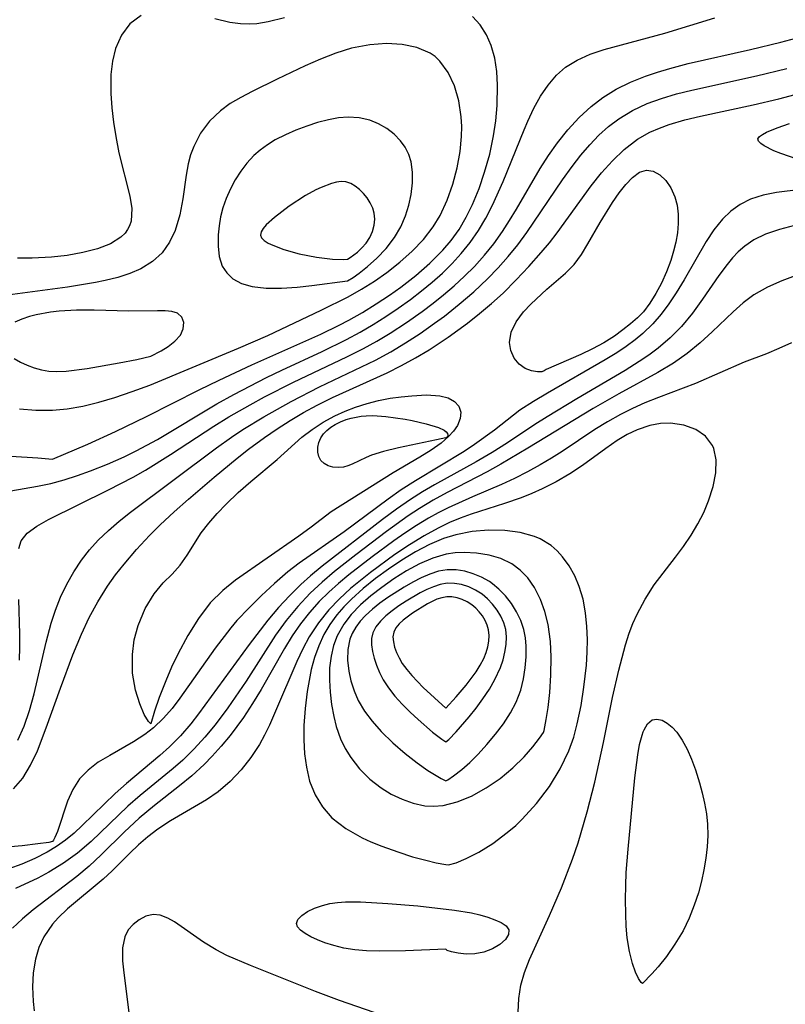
# Model space of a CAD drawing. Header units: inches. Extents: x 1073367 to 1082519, y 1569854 to 1574957.
# Tile 76 of 256: x 1074615 to 1074693, y 1573326 to 1573426. Entities that reach past the tile are written whole.
import ezdxf

# ---------------------------------------------------------------- set-up
doc = ezdxf.new("R2010")
doc.units = ezdxf.units.IN
doc.header["$MEASUREMENT"] = 0
doc.layers.add('CGG_CurvaNivelLidar_v1', color=7, linetype='Continuous', lineweight=30, true_color=0x008008)

msp = doc.modelspace()

# ---------------------------------------------------------------- linework, layer by layer
at = {"layer": 'CGG_CurvaNivelLidar_v1'}
for points in [[(1074627.5056, 1573426.0349, 66.5), (1074626.374, 1573425.1901, 66.5), (1074625.5046, 1573424.0566, 66.5), (1074624.8915, 1573422.681, 66.5), (1074624.5861, 1573421.4085, 66.5), (1074624.4337, 1573420.043, 66.5), (1074624.42, 1573418.0989, 66.5), (1074624.5194, 1573416.6478, 66.5), (1074624.6915, 1573415.1844, 66.5), (1074624.9249, 1573413.7272, 66.5), (1074625.258, 1573412.0762, 66.5), (1074626.3778, 1573407.6934, 66.5), (1074626.5691, 1573406.4325, 66.5), (1074626.4837, 1573405.1317, 66.5), (1074626.3261, 1573404.6462, 66.5), (1074626.1332, 1573404.2719, 66.5), (1074625.8748, 1573403.919, 66.5), (1074625.4626, 1573403.5152, 66.5), (1074624.3964, 1573402.8418, 66.5), (1074623.0866, 1573402.3257, 66.5), (1074621.5984, 1573401.9366, 66.5), (1074619.9828, 1573401.6558, 66.5), (1074618.4098, 1573401.4829, 66.5), (1074616.438, 1573401.3772, 66.5), (1074614.9263, 1573401.382, 66.5)], [(1074614.2441, 1573377.7158, 66), (1074616.9849, 1573378.1778, 66), (1074618.3358, 1573378.4797, 66), (1074619.6929, 1573378.8531, 66), (1074621.0346, 1573379.2849, 66), (1074622.3633, 1573379.7631, 66), (1074624.079, 1573380.4441, 66), (1074625.7712, 1573381.1885, 66), (1074627.0121, 1573381.7864, 66), (1074629.161, 1573382.9421, 66), (1074635.2044, 1573386.5656, 66), (1074636.9429, 1573387.5299, 66), (1074640.2513, 1573389.2312, 66), (1074641.8089, 1573389.9834, 66), (1074645.9122, 1573391.8753, 66), (1074648.4016, 1573393.094, 66), (1074649.7986, 1573393.8525, 66), (1074651.1104, 1573394.6273, 66), (1074652.3962, 1573395.4423, 66), (1074653.6558, 1573396.2935, 66), (1074654.8875, 1573397.1789, 66), (1074656.0097, 1573398.0375, 66), (1074657.0987, 1573398.9291, 66), (1074658.1471, 1573399.8586, 66), (1074659.1374, 1573400.8237, 66), (1074660.0693, 1573401.8379, 66), (1074660.9865, 1573402.9784, 66), (1074661.8193, 1573404.1809, 66), (1074662.5698, 1573405.4514, 66), (1074663.25, 1573406.7679, 66), (1074664.3421, 1573409.1617, 66), (1074666.4766, 1573414.4137, 66), (1074666.8519, 1573415.3056, 66), (1074667.4608, 1573416.6094, 66), (1074668.1343, 1573417.8405, 66), (1074668.8899, 1573418.9752, 66), (1074669.7491, 1573419.9852, 66), (1074670.6623, 1573420.7839, 66), (1074671.8642, 1573421.5211, 66), (1074673.1908, 1573422.0995, 66), (1074674.6094, 1573422.572, 66), (1074680.7854, 1573424.2454, 66), (1074685.8615, 1573425.8176, 66)], [(1074614.2673, 1573381.2561, 66.5), (1074617.0087, 1573381.0879, 66.5), (1074618.5, 1573380.9454, 66.5), (1074622.0907, 1573382.4736, 66.5), (1074624.8993, 1573383.7465, 66.5), (1074628.0657, 1573385.2716, 66.5), (1074633.4088, 1573387.9762, 66.5), (1074635.4537, 1573388.979, 66.5), (1074638.7803, 1573390.5289, 66.5), (1074645.7792, 1573393.632, 66.5), (1074647.6587, 1573394.5558, 66.5), (1074648.617, 1573395.057, 66.5), (1074650.0365, 1573395.8594, 66.5), (1074651.4241, 1573396.7148, 66.5), (1074652.779, 1573397.6175, 66.5), (1074653.9153, 1573398.4295, 66.5), (1074655.4339, 1573399.608, 66.5), (1074656.8738, 1573400.8596, 66.5), (1074658.2071, 1573402.2007, 66.5), (1074659.043, 1573403.1863, 66.5), (1074659.8449, 1573404.3021, 66.5), (1074660.5782, 1573405.539, 66.5), (1074661.2165, 1573406.8358, 66.5), (1074661.8792, 1573408.4606, 66.5), (1074662.4459, 1573410.1321, 66.5), (1074662.9593, 1573411.9577, 66.5), (1074663.3593, 1573413.8041, 66.5), (1074663.5887, 1573415.3475, 66.5), (1074663.7258, 1573416.8844, 66.5), (1074663.7655, 1573418.9591, 66.5), (1074663.6752, 1573420.3651, 66.5), (1074663.4652, 1573421.7151, 66.5), (1074663.1112, 1573422.9878, 66.5), (1074662.6229, 1573424.096, 66.5), (1074661.984, 1573425.0926, 66.5), (1074661.194, 1573425.9528, 66.5)], [(1074642.0761, 1573425.7951, 66.5), (1074640.4455, 1573425.3901, 66.5), (1074639.2685, 1573425.21, 66.5), (1074638.5301, 1573425.1645, 66.5), (1074637.6149, 1573425.1928, 66.5), (1074636.5406, 1573425.3425, 66.5), (1074635.0027, 1573425.7022, 66.5)], [(1074615.1528, 1573386.0447, 67), (1074616.8176, 1573385.9119, 67), (1074618.498, 1573385.9073, 67), (1074619.9791, 1573386.0494, 67), (1074621.5949, 1573386.3438, 67), (1074623.2086, 1573386.7457, 67), (1074624.8224, 1573387.2215, 67), (1074626.6137, 1573387.8089, 67), (1074628.397, 1573388.4612, 67), (1074637.4055, 1573392.208, 67), (1074640.3825, 1573393.514, 67), (1074645.8097, 1573396.0825, 67), (1074648.5634, 1573397.445, 67), (1074649.9195, 1573398.2138, 67), (1074651.2342, 1573399.044, 67), (1074652.5028, 1573399.9312, 67), (1074653.8302, 1573400.9677, 67), (1074655.0742, 1573402.0761, 67), (1074656.2098, 1573403.2665, 67), (1074657.2038, 1573404.554, 67), (1074657.9064, 1573405.716, 67), (1074658.6317, 1573407.2625, 67), (1074659.2064, 1573408.8819, 67), (1074659.6446, 1573410.5462, 67), (1074659.9485, 1573412.23, 67), (1074660.0957, 1573413.738, 67), (1074660.1149, 1573414.7447, 67), (1074660.065, 1573415.7358, 67), (1074659.8172, 1573417.3689, 67), (1074659.3747, 1573418.8948, 67), (1074658.7379, 1573420.2645, 67), (1074657.8906, 1573421.4153, 67), (1074657.3997, 1573421.8668, 67), (1074656.8889, 1573422.2183, 67), (1074655.5622, 1573422.7914, 67), (1074654.0627, 1573423.0992, 67), (1074652.4489, 1573423.1827, 67), (1074650.7687, 1573423.0638, 67), (1074648.9108, 1573422.7081, 67), (1074647.3236, 1573422.2181, 67), (1074645.7477, 1573421.6034, 67), (1074644.1832, 1573420.9114, 67), (1074641.3305, 1573419.5604, 67), (1074638.804, 1573418.3193, 67), (1074637.655, 1573417.7203, 67), (1074636.5702, 1573417.0838, 67), (1074635.5737, 1573416.3696, 67), (1074634.4705, 1573415.306, 67), (1074633.5591, 1573414.0855, 67), (1074632.856, 1573412.7367, 67), (1074632.5399, 1573411.8676, 67), (1074632.2993, 1573410.9701, 67), (1074632.0803, 1573409.7975, 67), (1074631.7511, 1573407.4177, 67), (1074631.4395, 1573405.7676, 67), (1074630.9707, 1573404.1971, 67), (1074630.4115, 1573402.9915, 67), (1074629.6658, 1573401.93, 67), (1074628.6747, 1573401.0218, 67), (1074627.4934, 1573400.2974, 67), (1074626.3616, 1573399.808, 67), (1074625.1428, 1573399.4143, 67), (1074623.8565, 1573399.0918, 67), (1074622.8683, 1573398.8871, 67), (1074620.0264, 1573398.4244, 67), (1074613.9145, 1573397.6235, 67)], [(1074615.0659, 1573371.8666, 65.5), (1074615.2989, 1573372.6497, 65.5), (1074615.9336, 1573373.4309, 65.5), (1074616.899, 1573374.1296, 65.5), (1074618.1026, 1573374.7925, 65.5), (1074624.1959, 1573377.8061, 65.5), (1074626.6944, 1573379.1188, 65.5), (1074627.9401, 1573379.8221, 65.5), (1074630.5007, 1573381.4077, 65.5), (1074634.8925, 1573384.2945, 65.5), (1074636.4419, 1573385.2509, 65.5), (1074638.5894, 1573386.4788, 65.5), (1074640.0464, 1573387.2635, 65.5), (1074642.9987, 1573388.7565, 65.5), (1074648.429, 1573391.3329, 65.5), (1074650.1126, 1573392.1836, 65.5), (1074651.4866, 1573392.9464, 65.5), (1074652.8328, 1573393.7569, 65.5), (1074654.4843, 1573394.83, 65.5), (1074656.0949, 1573395.9603, 65.5), (1074657.196, 1573396.7853, 65.5), (1074658.271, 1573397.6398, 65.5), (1074659.3594, 1573398.5662, 65.5), (1074660.4086, 1573399.5314, 65.5), (1074661.4119, 1573400.5398, 65.5), (1074662.4224, 1573401.6661, 65.5), (1074663.3706, 1573402.8439, 65.5), (1074664.254, 1573404.0707, 65.5), (1074664.9854, 1573405.2005, 65.5), (1074665.6823, 1573406.3551, 65.5), (1074668.1022, 1573410.4768, 65.5), (1074668.9519, 1573411.8107, 65.5), (1074669.8451, 1573413.0846, 65.5), (1074670.9079, 1573414.4228, 65.5), (1074672.051, 1573415.6698, 65.5), (1074673.2801, 1573416.807, 65.5), (1074674.4632, 1573417.7084, 65.5), (1074675.8276, 1573418.5439, 65.5), (1074677.2742, 1573419.2626, 65.5), (1074678.7874, 1573419.8766, 65.5), (1074680.0156, 1573420.2926, 65.5), (1074681.2701, 1573420.6643, 65.5), (1074683.1494, 1573421.1581, 65.5), (1074689.4849, 1573422.6039, 65.5), (1074692.5636, 1573423.3455, 65.5), (1074694.0883, 1573423.7533, 65.5)], [(1074614.9709, 1573352.3818, 65), (1074615.6139, 1573353.781, 65), (1074616.1742, 1573355.3921, 65), (1074616.6466, 1573357.0926, 65), (1074617.8601, 1573362.3465, 65), (1074618.3578, 1573364.2528, 65), (1074618.7988, 1573365.5949, 65), (1074619.3197, 1573366.9034, 65), (1074619.9433, 1573368.2162, 65), (1074620.6526, 1573369.479, 65), (1074621.4509, 1573370.6827, 65), (1074622.2575, 1573371.7178, 65), (1074623.1381, 1573372.6933, 65), (1074624.1757, 1573373.6894, 65), (1074625.2768, 1573374.6303, 65), (1074626.4231, 1573375.5335, 65), (1074635.1737, 1573382.0862, 65), (1074636.7081, 1573383.1775, 65), (1074637.862, 1573383.9496, 65), (1074639.9787, 1573385.2561, 65), (1074642.7571, 1573386.8184, 65), (1074645.6358, 1573388.283, 65), (1074649.9372, 1573390.3114, 65), (1074651.3531, 1573391.014, 65), (1074652.8952, 1573391.8595, 65), (1074654.4031, 1573392.7679, 65), (1074655.8799, 1573393.7293, 65), (1074657.343, 1573394.7498, 65), (1074658.348, 1573395.4925, 65), (1074659.8686, 1573396.6913, 65), (1074661.3369, 1573397.9501, 65), (1074662.7417, 1573399.2757, 65), (1074663.8099, 1573400.388, 65), (1074664.8303, 1573401.5441, 65), (1074665.8037, 1573402.7396, 65), (1074666.7287, 1573403.972, 65), (1074670.3551, 1573409.3322, 65), (1074671.3385, 1573410.7048, 65), (1074672.2128, 1573411.8347, 65), (1074673.1316, 1573412.9103, 65), (1074674.0551, 1573413.8655, 65), (1074675.0355, 1573414.7456, 65), (1074676.0794, 1573415.5367, 65), (1074677.4781, 1573416.3828, 65), (1074678.9683, 1573417.0822, 65), (1074680.4355, 1573417.6205, 65), (1074681.9524, 1573418.0717, 65), (1074683.5053, 1573418.4638, 65), (1074690.106, 1573419.9085, 65), (1074693.1857, 1573420.6627, 65)], [(1074614.5338, 1573347.4103, 64.5), (1074615.4818, 1573348.5211, 64.5), (1074616.273, 1573349.838, 64.5), (1074616.9591, 1573351.3012, 64.5), (1074617.8613, 1573353.6076, 64.5), (1074619.3118, 1573357.6655, 64.5), (1074620.58, 1573361.0349, 64.5), (1074621.4333, 1573363.1574, 64.5), (1074622.2231, 1573364.8258, 64.5), (1074623.1149, 1573366.4479, 64.5), (1074624.104, 1573368.0172, 64.5), (1074624.9156, 1573369.1637, 64.5), (1074625.7758, 1573370.2775, 64.5), (1074627.032, 1573371.7634, 64.5), (1074628.3616, 1573373.1883, 64.5), (1074629.4552, 1573374.2663, 64.5), (1074630.8734, 1573375.5822, 64.5), (1074632.3214, 1573376.8656, 64.5), (1074634.9419, 1573379.1103, 64.5), (1074637.267, 1573381.0257, 64.5), (1074638.4389, 1573381.9425, 64.5), (1074640.0662, 1573383.1555, 64.5), (1074641.3426, 1573384.0367, 64.5), (1074642.6611, 1573384.8733, 64.5), (1074644.0151, 1573385.6666, 64.5), (1074645.4001, 1573386.415, 64.5), (1074646.9808, 1573387.1984, 64.5), (1074652.5452, 1573389.7152, 64.5), (1074654.0012, 1573390.4606, 64.5), (1074655.4162, 1573391.25, 64.5), (1074656.7898, 1573392.0686, 64.5), (1074658.7416, 1573393.3253, 64.5), (1074660.702, 1573394.7776, 64.5), (1074661.9233, 1573395.7473, 64.5), (1074663.1315, 1573396.7646, 64.5), (1074664.3134, 1573397.8324, 64.5), (1074665.6568, 1573399.1565, 64.5), (1074666.9503, 1573400.535, 64.5), (1074668.1971, 1573401.9486, 64.5), (1074669.0233, 1573402.9381, 64.5), (1074669.8085, 1573403.9541, 64.5), (1074673.2847, 1573408.7187, 64.5), (1074674.333, 1573410.0401, 64.5), (1074675.4366, 1573411.2856, 64.5), (1074676.6199, 1573412.4203, 64.5), (1074678.0006, 1573413.4642, 64.5), (1074679.2546, 1573414.1749, 64.5), (1074680.2213, 1573414.6046, 64.5), (1074681.2248, 1573414.9717, 64.5), (1074682.7917, 1573415.4323, 64.5), (1074684.4078, 1573415.818, 64.5), (1074689.7542, 1573416.9508, 64.5), (1074692.3584, 1573417.5722, 64.5), (1074694.0139, 1573418.0037, 64.5)], [(1074694.2204, 1573411.4276, 64), (1074692.5525, 1573412.0122, 64), (1074691.8544, 1573412.2919, 64), (1074690.8643, 1573412.7871, 64), (1074690.5189, 1573413.0264, 64), (1074690.2977, 1573413.2627, 64), (1074690.2395, 1573413.4947, 64), (1074690.3806, 1573413.7279, 64), (1074690.686, 1573413.9565, 64), (1074691.1097, 1573414.1817, 64), (1074692.1851, 1573414.6247, 64), (1074693.4314, 1573415.0582, 64)], [(1074696.7972, 1573408.6201, 64.5), (1074692.1262, 1573408.0579, 64.5), (1074690.7571, 1573407.7886, 64.5), (1074689.469, 1573407.3701, 64.5), (1074688.4342, 1573406.8418, 64.5), (1074687.4863, 1573406.1658, 64.5), (1074686.634, 1573405.3555, 64.5), (1074685.7647, 1573404.263, 64.5), (1074684.9773, 1573403.0517, 64.5), (1074682.719, 1573399.1584, 64.5), (1074681.911, 1573397.8424, 64.5), (1074681.1767, 1573396.7442, 64.5), (1074680.3901, 1573395.689, 64.5), (1074679.5366, 1573394.6947, 64.5), (1074678.5263, 1573393.7099, 64.5), (1074677.749, 1573393.0649, 64.5), (1074676.8306, 1573392.3855, 64.5), (1074675.8749, 1573391.7447, 64.5), (1074674.718, 1573391.0314, 64.5), (1074668.8369, 1573387.6624, 64.5), (1074667.407, 1573386.8156, 64.5), (1074666.0381, 1573385.9199, 64.5), (1074663.4328, 1573383.8959, 64.5), (1074661.4249, 1573382.4296, 64.5), (1074660.3715, 1573381.7338, 64.5), (1074655.4206, 1573378.7435, 64.5), (1074653.9709, 1573377.8065, 64.5), (1074652.6419, 1573376.8776, 64.5), (1074648.1526, 1573373.5623, 64.5), (1074643.588, 1573370.3753, 64.5), (1074642.434, 1573369.4876, 64.5), (1074641.0659, 1573368.3123, 64.5), (1074639.7639, 1573367.0856, 64.5), (1074638.5101, 1573365.8401, 64.5), (1074637.2493, 1573364.5213, 64.5), (1074636.6361, 1573363.8053, 64.5), (1074635.0275, 1573361.7205, 64.5), (1074631.4627, 1573356.6471, 64.5), (1074630.6516, 1573355.5903, 64.5), (1074629.7957, 1573354.6041, 64.5), (1074628.7788, 1573353.6277, 64.5), (1074627.8895, 1573352.932, 64.5), (1074626.7498, 1573352.1929, 64.5), (1074624.3132, 1573350.8119, 64.5), (1074623.1568, 1573350.1164, 64.5), (1074622.1115, 1573349.3365, 64.5), (1074621.2384, 1573348.426, 64.5), (1074620.5534, 1573347.3412, 64.5), (1074620.0376, 1573346.1759, 64.5), (1074618.9978, 1573343.1, 64.5), (1074618.7475, 1573342.4711, 64.5), (1074618.6048, 1573342.1945, 64.5), (1074618.5, 1573342.0794, 64.5), (1074618.1194, 1573341.9799, 64.5), (1074617.0162, 1573341.8149, 64.5), (1074615.3966, 1573341.6326, 64.5), (1074613.4527, 1573341.4741, 64.5)], [(1074693.9619, 1573404.6916, 65), (1074692.4368, 1573404.2915, 65), (1074690.9954, 1573403.7994, 65), (1074689.8203, 1573403.2332, 65), (1074688.8942, 1573402.5971, 65), (1074688.2387, 1573402.0127, 65), (1074687.6591, 1573401.4027, 65), (1074687.1066, 1573400.7456, 65), (1074686.2576, 1573399.615, 65), (1074684.5955, 1573397.2088, 65), (1074683.5672, 1573395.7911, 65), (1074682.4504, 1573394.4298, 65), (1074681.3224, 1573393.2707, 65), (1074680.0915, 1573392.2119, 65), (1074679.1527, 1573391.5214, 65), (1074678.1751, 1573390.87, 65), (1074676.7246, 1573389.9699, 65), (1074671.8328, 1573387.0867, 65), (1074668.8175, 1573385.2498, 65), (1074667.5544, 1573384.4488, 65), (1074664.7631, 1573382.5959, 65), (1074663.194, 1573381.6074, 65), (1074661.5899, 1573380.6591, 65), (1074657.33, 1573378.3173, 65), (1074656.1137, 1573377.6031, 65), (1074654.9201, 1573376.8505, 65), (1074653.468, 1573375.8477, 65), (1074652.046, 1573374.7951, 65), (1074645.9187, 1573370.0687, 65), (1074644.7298, 1573369.0784, 65), (1074643.7349, 1573368.188, 65), (1074642.5836, 1573367.0484, 65), (1074641.4855, 1573365.8522, 65), (1074640.3892, 1573364.5613, 65), (1074638.4909, 1573362.1066, 65), (1074633.3564, 1573355.0506, 65), (1074632.55, 1573354.0296, 65), (1074631.4981, 1573352.8199, 65), (1074630.3835, 1573351.6802, 65), (1074629.4232, 1573350.8005, 65), (1074626.0389, 1573347.9768, 65), (1074624.8772, 1573346.9584, 65), (1074621.5292, 1573343.6917, 65), (1074620.6838, 1573342.9286, 65), (1074619.8028, 1573342.2127, 65), (1074618.8991, 1573341.5725, 65), (1074617.9549, 1573340.9935, 65), (1074616.6908, 1573340.3389, 65), (1074615.3818, 1573339.7746, 65), (1074614.0409, 1573339.292, 65)], [(1074696.2918, 1573400.4148, 65.5), (1074692.6745, 1573399.0734, 65.5), (1074691.2023, 1573398.4322, 65.5), (1074689.8237, 1573397.6518, 65.5), (1074688.7376, 1573396.8381, 65.5), (1074687.7102, 1573395.9216, 65.5), (1074685.5908, 1573393.8739, 65.5), (1074684.3484, 1573392.7586, 65.5), (1074683.0346, 1573391.6958, 65.5), (1074681.6447, 1573390.7105, 65.5), (1074680.0696, 1573389.7554, 65.5), (1074676.0813, 1573387.58, 65.5), (1074673.4694, 1573386.0942, 65.5), (1074666.853, 1573382.0497, 65.5), (1074664.0886, 1573380.4187, 65.5), (1074662.687, 1573379.6433, 65.5), (1074658.6483, 1573377.5561, 65.5), (1074657.2165, 1573376.7669, 65.5), (1074655.8173, 1573375.9243, 65.5), (1074654.6825, 1573375.1741, 65.5), (1074652.4686, 1573373.5828, 65.5), (1074649.3285, 1573371.2101, 65.5), (1074647.1813, 1573369.5134, 65.5), (1074645.9152, 1573368.4359, 65.5), (1074644.7049, 1573367.3054, 65.5), (1074643.4412, 1573365.9645, 65.5), (1074642.2669, 1573364.546, 65.5), (1074641.1807, 1573363.0597, 65.5), (1074638.1759, 1573358.385, 65.5), (1074636.3145, 1573355.6541, 65.5), (1074635.0392, 1573353.9366, 65.5), (1074634.0028, 1573352.6796, 65.5), (1074632.9084, 1573351.4817, 65.5), (1074631.7553, 1573350.3509, 65.5), (1074630.7657, 1573349.4762, 65.5), (1074627.4232, 1573346.7569, 65.5), (1074626.1582, 1573345.6688, 65.5), (1074622.413, 1573342.0718, 65.5), (1074621.0423, 1573340.8956, 65.5), (1074619.6162, 1573339.8595, 65.5), (1074618.1135, 1573338.9374, 65.5), (1074617.0022, 1573338.3451, 65.5), (1074614.7271, 1573337.2913, 65.5)], [(1074614.6107, 1573391.1896, 67.5), (1074615.2455, 1573390.8115, 67.5), (1074615.9137, 1573390.4916, 67.5), (1074616.6233, 1573390.2241, 67.5), (1074617.3645, 1573390.018, 67.5), (1074618.1299, 1573389.887, 67.5), (1074618.9458, 1573389.8438, 67.5), (1074619.8822, 1573389.8921, 67.5), (1074622.039, 1573390.1709, 67.5), (1074625.2865, 1573390.721, 67.5), (1074627.0861, 1573391.0788, 67.5), (1074628.5, 1573391.4047, 67.5), (1074629.5315, 1573391.939, 67.5), (1074630.2487, 1573392.3853, 67.5), (1074630.9524, 1573392.927, 67.5), (1074631.5111, 1573393.5478, 67.5), (1074631.801, 1573394.1872, 67.5), (1074631.8375, 1573394.8189, 67.5), (1074631.6336, 1573395.3701, 67.5), (1074631.209, 1573395.7653, 67.5), (1074630.6265, 1573395.9474, 67.5), (1074629.9405, 1573396.0112, 67.5), (1074629.189, 1573396.0189, 67.5), (1074626.2577, 1573395.9924, 67.5), (1074622.7316, 1573396.0736, 67.5), (1074620.951, 1573396.0784, 67.5), (1074619.1732, 1573395.9881, 67.5), (1074618.3008, 1573395.8932, 67.5), (1074616.8425, 1573395.6295, 67.5), (1074616.1491, 1573395.4465, 67.5), (1074615.3697, 1573395.1816, 67.5), (1074614.6525, 1573394.8734, 67.5)], [(1074693.637, 1573392.7565, 66), (1074692.3687, 1573392.1862, 66), (1074691.0959, 1573391.6566, 66), (1074688.8394, 1573390.7911, 66), (1074683.881, 1573388.6465, 66), (1074680.1217, 1573387.221, 66), (1074678.7378, 1573386.6548, 66), (1074677.4805, 1573386.0863, 66), (1074676.2444, 1573385.4679, 66), (1074674.934, 1573384.7411, 66), (1074673.6556, 1573383.9647, 66), (1074670.3373, 1573381.7288, 66), (1074669.2311, 1573381.0264, 66), (1074668.0954, 1573380.3568, 66), (1074666.8035, 1573379.6473, 66), (1074665.4855, 1573378.9778, 66), (1074664.1439, 1573378.3534, 66), (1074661.2105, 1573377.1112, 66), (1074658.7309, 1573375.9903, 66), (1074657.7208, 1573375.4759, 66), (1074656.7293, 1573374.925, 66), (1074655.5193, 1573374.184, 66), (1074654.3331, 1573373.3984, 66), (1074653.2184, 1573372.6242, 66), (1074651.0201, 1573371.023, 66), (1074648.6203, 1573369.1662, 66), (1074647.5834, 1573368.3022, 66), (1074646.5823, 1573367.4066, 66), (1074645.6288, 1573366.4688, 66), (1074644.6344, 1573365.3632, 66), (1074643.7142, 1573364.1979, 66), (1074642.8697, 1573362.9779, 66), (1074642.094, 1573361.7039, 66), (1074639.7009, 1573357.5099, 66), (1074638.8314, 1573356.0836, 66), (1074637.9158, 1573354.6887, 66), (1074636.5552, 1573352.8435, 66), (1074635.664, 1573351.7651, 66), (1074634.7316, 1573350.7291, 66), (1074633.9177, 1573349.8963, 66), (1074632.6573, 1573348.7394, 66), (1074631.4144, 1573347.7188, 66), (1074628.8747, 1573345.7375, 66), (1074627.3236, 1573344.4457, 66), (1074625.8252, 1573343.0419, 66), (1074623.4486, 1573340.707, 66), (1074622.2241, 1573339.5748, 66), (1074620.9794, 1573338.5244, 66), (1074616.5238, 1573335.1041, 66), (1074615.4504, 1573334.2068, 66), (1074614.4438, 1573333.271, 66)], [(1074665.8375, 1573324.7105, 66.5), (1074665.9114, 1573326.0927, 66.5), (1074666.1242, 1573327.4449, 66.5), (1074666.4994, 1573328.7651, 66.5), (1074667.0006, 1573330.0627, 66.5), (1074669.0557, 1573334.5292, 66.5), (1074670.2715, 1573337.3563, 66.5), (1074671.3901, 1573340.2754, 66.5), (1074671.942, 1573341.9267, 66.5), (1074672.8772, 1573345.0946, 66.5), (1074673.6495, 1573348.1153, 66.5), (1074674.5246, 1573352.1172, 66.5), (1074675.4578, 1573356.6996, 66.5), (1074676.0818, 1573359.5014, 66.5), (1074676.7761, 1573362.0759, 66.5), (1074677.1587, 1573363.2503, 66.5), (1074677.5258, 1573364.233, 66.5), (1074677.9405, 1573365.1892, 66.5), (1074678.7527, 1573366.7104, 66.5), (1074679.6964, 1573368.1481, 66.5), (1074681.8684, 1573370.9587, 66.5), (1074682.6799, 1573372.0669, 66.5), (1074683.4384, 1573373.2039, 66.5), (1074684.1278, 1573374.365, 66.5), (1074684.7239, 1573375.5297, 66.5), (1074685.2222, 1573376.701, 66.5), (1074685.6861, 1573378.1484, 66.5), (1074685.9554, 1573379.5476, 66.5), (1074685.9976, 1573380.8549, 66.5), (1074685.7634, 1573382.0182, 66.5), (1074685.6249, 1573382.3393, 66.5), (1074684.9177, 1573383.2653, 66.5), (1074683.9139, 1573383.957, 66.5), (1074682.7006, 1573384.4095, 66.5), (1074681.3478, 1573384.5986, 66.5), (1074680.3134, 1573384.5523, 66.5), (1074679.2584, 1573384.3563, 66.5), (1074677.9652, 1573383.925, 66.5), (1074676.9318, 1573383.4366, 66.5), (1074675.9246, 1573382.8447, 66.5), (1074674.7572, 1573382.0313, 66.5), (1074672.4033, 1573380.2857, 66.5), (1074671.0922, 1573379.4336, 66.5), (1074669.7141, 1573378.6461, 66.5), (1074668.2834, 1573377.925, 66.5), (1074667.2283, 1573377.4503, 66.5), (1074666.1535, 1573377.0177, 66.5), (1074664.4689, 1573376.4338, 66.5), (1074661.0626, 1573375.3394, 66.5), (1074659.966, 1573374.9352, 66.5), (1074658.8856, 1573374.487, 66.5), (1074657.7126, 1573373.9307, 66.5), (1074656.2873, 1573373.1491, 66.5), (1074654.7879, 1573372.2266, 66.5), (1074653.3206, 1573371.244, 66.5), (1074650.8321, 1573369.4282, 66.5), (1074649.8045, 1573368.6178, 66.5), (1074648.8081, 1573367.7811, 66.5), (1074647.667, 1573366.7337, 66.5), (1074646.6048, 1573365.6237, 66.5), (1074645.5386, 1573364.2958, 66.5), (1074644.6071, 1573362.8754, 66.5), (1074643.9429, 1573361.643, 66.5), (1074643.3445, 1573360.3698, 66.5), (1074641.1902, 1573355.3155, 66.5), (1074640.5529, 1573353.878, 66.5), (1074640.0731, 1573352.8857, 66.5), (1074639.551, 1573351.9263, 66.5), (1074638.6813, 1573350.5926, 66.5), (1074637.7, 1573349.3522, 66.5), (1074636.568, 1573348.1608, 66.5), (1074635.3289, 1573347.1018, 66.5), (1074634.1727, 1573346.3058, 66.5), (1074630.508, 1573344.1728, 66.5), (1074629.2193, 1573343.328, 66.5), (1074628.1893, 1573342.5414, 66.5), (1074627.2572, 1573341.7318, 66.5), (1074626.3644, 1573340.8838, 66.5), (1074624.5715, 1573339.0864, 66.5), (1074623.6549, 1573338.2237, 66.5), (1074620.0367, 1573335.2245, 66.5), (1074619.074, 1573334.2983, 66.5), (1074618.4925, 1573333.6492, 66.5), (1074617.6128, 1573332.3832, 66.5), (1074617.1037, 1573331.2822, 66.5), (1074616.7542, 1573330.1064, 66.5), (1074616.5346, 1573328.7182, 66.5), (1074616.4668, 1573327.2819, 66.5), (1074616.5222, 1573325.817, 66.5), (1074616.6187, 1573324.8426, 66.5)], [(1074615.1348, 1573360.4922, 65.5), (1074615.1735, 1573361.8278, 65.5), (1074615.1696, 1573363.1492, 65.5), (1074615.0794, 1573366.6701, 65.5)], [(1074652.9637, 1573324.0821, 67), (1074647.6707, 1573325.9019, 67), (1074645.2453, 1573326.8067, 67), (1074638.6415, 1573329.4485, 67), (1074636.24, 1573330.4808, 67), (1074635.1244, 1573331.0456, 67), (1074633.8521, 1573331.8167, 67), (1074630.9112, 1573333.8869, 67), (1074630.2193, 1573334.2858, 67), (1074629.4573, 1573334.5663, 67), (1074628.7247, 1573334.642, 67), (1074627.9834, 1573334.4731, 67), (1074627.2969, 1573334.1041, 67), (1074626.7106, 1573333.644, 67), (1074626.2068, 1573333.071, 67), (1074625.8385, 1573332.3707, 67), (1074625.6175, 1573331.2477, 67), (1074625.6233, 1573329.9335, 67), (1074625.7375, 1573328.7189, 67), (1074626.2504, 1573324.6796, 67)]]:
    msp.add_polyline3d(points, dxfattribs=at)
for points in [[(1074648.5, 1573399.0826, 67.5), (1074649.059, 1573399.4122, 67.5), (1074649.6889, 1573399.8584, 67.5), (1074650.5433, 1573400.5301, 67.5), (1074651.4858, 1573401.3706, 67.5), (1074652.4299, 1573402.3593, 67.5), (1074653.2867, 1573403.4771, 67.5), (1074653.9066, 1573404.5485, 67.5), (1074654.3906, 1573405.6637, 67.5), (1074654.7461, 1573406.7773, 67.5), (1074654.9832, 1573407.842, 67.5), (1074655.1173, 1573409.0162, 67.5), (1074655.1199, 1573410.1122, 67.5), (1074654.9714, 1573411.1648, 67.5), (1074654.7232, 1573411.9276, 67.5), (1074654.3631, 1573412.6443, 67.5), (1074653.9009, 1573413.3035, 67.5), (1074653.2494, 1573413.9797, 67.5), (1074652.497, 1573414.5601, 67.5), (1074651.6659, 1573415.0383, 67.5), (1074650.7716, 1573415.4004, 67.5), (1074649.6831, 1573415.6519, 67.5), (1074648.5535, 1573415.7207, 67.5), (1074647.5668, 1573415.633, 67.5), (1074646.5685, 1573415.4435, 67.5), (1074645.4613, 1573415.1577, 67.5), (1074644.3521, 1573414.8072, 67.5), (1074643.2529, 1573414.398, 67.5), (1074642.1766, 1573413.9292, 67.5), (1074641.1385, 1573413.3935, 67.5), (1074640.3511, 1573412.9105, 67.5), (1074639.6098, 1573412.3702, 67.5), (1074638.969, 1573411.8069, 67.5), (1074638.2636, 1573411.0446, 67.5), (1074637.634, 1573410.2144, 67.5), (1074637.0739, 1573409.3317, 67.5), (1074636.5819, 1573408.409, 67.5), (1074636.1623, 1573407.4555, 67.5), (1074635.8251, 1573406.4786, 67.5), (1074635.5968, 1573405.5642, 67.5), (1074635.4411, 1573404.6466, 67.5), (1074635.3514, 1573403.7379, 67.5), (1074635.3341, 1573402.6041, 67.5), (1074635.4555, 1573401.5371, 67.5), (1074635.766, 1573400.5762, 67.5), (1074636.2177, 1573399.8721, 67.5), (1074636.8371, 1573399.2797, 67.5), (1074637.7107, 1573398.8093, 67.5), (1074638.81, 1573398.4888, 67.5), (1074640.2405, 1573398.3247, 67.5), (1074641.7897, 1573398.3241, 67.5), (1074643.366, 1573398.4297, 67.5), (1074644.8799, 1573398.5892, 67.5)], [(1074668.5, 1573389.9139, 64), (1074668.257, 1573389.8116, 64), (1074667.8029, 1573389.8016, 64), (1074667.2153, 1573389.9044, 64), (1074666.5812, 1573390.1534, 64), (1074665.9601, 1573390.5992, 64), (1074665.4483, 1573391.2188, 64), (1074665.1015, 1573391.9715, 64), (1074664.9719, 1573392.8071, 64), (1074665.1541, 1573393.8634, 64), (1074665.6553, 1573394.9125, 64), (1074666.3827, 1573395.9099, 64), (1074667.1381, 1573396.7137, 64), (1074668.7711, 1573398.2178, 64), (1074670.6764, 1573399.8459, 64), (1074671.5382, 1573400.7376, 64), (1074672.2817, 1573401.7374, 64), (1074672.9487, 1573402.8206, 64), (1074674.1949, 1573404.9987, 64), (1074675.4501, 1573407.0343, 64), (1074676.1202, 1573408.0023, 64), (1074676.8022, 1573408.8683, 64), (1074677.4944, 1573409.5878, 64), (1074678.1953, 1573410.1023, 64), (1074678.9026, 1573410.3358, 64), (1074679.5872, 1573410.2335, 64), (1074680.25, 1573409.8571, 64), (1074680.8627, 1573409.268, 64), (1074681.3918, 1573408.5105, 64), (1074681.796, 1573407.6145, 64), (1074682.0109, 1573406.7689, 64), (1074682.1176, 1573405.8617, 64), (1074682.1272, 1573404.9127, 64), (1074682.0453, 1573403.939, 64), (1074681.8861, 1573403.005, 64), (1074681.6586, 1573402.0707, 64), (1074681.3734, 1573401.1441, 64), (1074680.9327, 1573399.9716, 64), (1074680.4258, 1573398.8411, 64), (1074679.8644, 1573397.7722, 64), (1074679.2541, 1573396.7903, 64), (1074678.5905, 1573395.9267, 64), (1074677.9763, 1573395.3194, 64), (1074677.2696, 1573394.7103, 64), (1074676.507, 1573394.0802, 64), (1074675.6631, 1573393.4517, 64), (1074674.573, 1573392.7713, 64), (1074673.4061, 1573392.1473, 64), (1074672.2304, 1573391.5837, 64), (1074668.6999, 1573390.041, 64)], [(1074648.5, 1573401.282, 68), (1074648.7817, 1573401.4387, 68), (1074649.5, 1573401.9938, 68), (1074649.9453, 1573402.4134, 68), (1074650.3798, 1573402.9078, 68), (1074650.757, 1573403.4675, 68), (1074651.0363, 1573404.08, 68), (1074651.206, 1573404.7191, 68), (1074651.2655, 1573405.3528, 68), (1074651.2164, 1573405.9476, 68), (1074651.0615, 1573406.4711, 68), (1074650.8015, 1573406.999, 68), (1074650.4812, 1573407.493, 68), (1074650.1159, 1573407.9481, 68), (1074649.7155, 1573408.3551, 68), (1074649.2852, 1573408.7003, 68), (1074648.8267, 1573408.9643, 68), (1074648.3384, 1573409.1212, 68), (1074647.8623, 1573409.1521, 68), (1074647.3654, 1573409.093, 68), (1074646.8539, 1573408.966, 68), (1074645.8061, 1573408.5704, 68), (1074645.2773, 1573408.3221, 68), (1074644.227, 1573407.7512, 68), (1074642.5765, 1573406.6623, 68), (1074641.0631, 1573405.5067, 68), (1074640.2283, 1573404.7512, 68), (1074639.9119, 1573404.3893, 68), (1074639.7006, 1573404.0448, 68), (1074639.6354, 1573403.7247, 68), (1074639.7547, 1573403.4302, 68), (1074640.0297, 1573403.1622, 68), (1074640.4203, 1573402.9141, 68), (1074640.8956, 1573402.6812, 68), (1074642.0271, 1573402.247, 68), (1074643.5688, 1573401.8202, 68), (1074645.3341, 1573401.462, 68), (1074646.9779, 1573401.2614, 68), (1074648.0982, 1573401.2394, 68)], [(1074628.5, 1573354.0261, 64), (1074628.2463, 1573354.2663, 64), (1074627.8351, 1573354.9693, 64), (1074627.3617, 1573356.0551, 64), (1074626.9346, 1573357.4459, 64), (1074626.6455, 1573359.1974, 64), (1074626.6199, 1573361.0944, 64), (1074626.8158, 1573362.5748, 64), (1074627.1946, 1573364.017, 64), (1074627.9169, 1573365.7442, 64), (1074628.833, 1573367.2427, 64), (1074629.7513, 1573368.3504, 64), (1074630.6562, 1573369.256, 64), (1074631.4759, 1573370.1545, 64), (1074632.2027, 1573371.1923, 64), (1074633.6243, 1573373.4472, 64), (1074634.3843, 1573374.436, 64), (1074635.2373, 1573375.4077, 64), (1074636.1585, 1573376.3629, 64), (1074637.3928, 1573377.5455, 64), (1074638.6809, 1573378.6827, 64), (1074641.3533, 1573380.9136, 64), (1074643.8524, 1573383.1727, 64), (1074644.9035, 1573383.9639, 64), (1074646.028, 1573384.6849, 64), (1074647.2134, 1573385.3292, 64), (1074648.2473, 1573385.8044, 64), (1074649.3078, 1573386.2171, 64), (1074650.4818, 1573386.5929, 64), (1074651.6631, 1573386.8954, 64), (1074652.8371, 1573387.1266, 64), (1074653.9516, 1573387.2846, 64), (1074655.0295, 1573387.392, 64), (1074656.5471, 1573387.4699, 64), (1074657.8909, 1573387.3802, 64), (1074658.7207, 1573387.1608, 64), (1074659.3823, 1573386.8083, 64), (1074659.828, 1573386.327, 64), (1074660.0155, 1573385.7317, 64), (1074659.9602, 1573385.0577, 64), (1074659.6772, 1573384.3501, 64), (1074659.2915, 1573383.7831, 64), (1074658.7834, 1573383.2295, 64), (1074658.0196, 1573382.5737, 64), (1074656.9996, 1573381.8454, 64), (1074655.8702, 1573381.1373, 64), (1074653.1318, 1573379.5473, 64), (1074646.8443, 1573375.5689, 64), (1074644.8078, 1573374.024, 64), (1074643.5545, 1573373.1152, 64), (1074637.1067, 1573368.6497, 64), (1074635.804, 1573367.6008, 64), (1074634.5335, 1573366.3217, 64), (1074633.3349, 1573364.7523, 64), (1074632.2564, 1573363.0094, 64), (1074631.2901, 1573361.1957, 64), (1074630.6056, 1573359.775, 64), (1074630.0061, 1573358.4135, 64), (1074629.3333, 1573356.6949, 64), (1074628.8558, 1573355.3038, 64)], [(1074658.5, 1573383.1201, 63.5), (1074657.5419, 1573382.893, 63.5), (1074653.6897, 1573382.1027, 63.5), (1074652.1574, 1573381.731, 63.5), (1074650.9435, 1573381.3448, 63.5), (1074650.3822, 1573381.1168, 63.5), (1074648.9812, 1573380.4365, 63.5), (1074648.5297, 1573380.2539, 63.5), (1074648.0781, 1573380.13, 63.5), (1074647.5419, 1573380.0829, 63.5), (1074647.0205, 1573380.1346, 63.5), (1074646.5357, 1573380.2738, 63.5), (1074646.1135, 1573380.4974, 63.5), (1074645.7859, 1573380.81, 63.5), (1074645.5841, 1573381.2042, 63.5), (1074645.4906, 1573381.6602, 63.5), (1074645.4945, 1573382.1487, 63.5), (1074645.5943, 1573382.643, 63.5), (1074645.797, 1573383.1179, 63.5), (1074646.0682, 1573383.5037, 63.5), (1074646.4117, 1573383.856, 63.5), (1074646.8119, 1573384.1752, 63.5), (1074647.2575, 1573384.4598, 63.5), (1074647.7988, 1573384.7336, 63.5), (1074648.3755, 1573384.9592, 63.5), (1074648.8669, 1573385.106, 63.5), (1074649.8869, 1573385.3026, 63.5), (1074650.4091, 1573385.3518, 63.5), (1074651.0654, 1573385.3656, 63.5), (1074652.3894, 1573385.2792, 63.5), (1074654.3738, 1573385, 63.5), (1074655.0573, 1573384.8757, 63.5), (1074656.4857, 1573384.546, 63.5), (1074657.7387, 1573384.164, 63.5), (1074658.3311, 1573383.8913, 63.5), (1074658.5434, 1573383.7236, 63.5), (1074658.667, 1573383.5488, 63.5), (1074658.7028, 1573383.3822, 63.5), (1074658.6685, 1573383.2433, 63.5), (1074658.5768, 1573383.1468, 63.5)], [(1074658.5, 1573339.7268, 67), (1074658.7812, 1573339.6965, 67), (1074659.5402, 1573339.9069, 67), (1074660.5821, 1573340.3381, 67), (1074661.8525, 1573340.9976, 67), (1074663.2679, 1573341.8775, 67), (1074664.746, 1573342.9675, 67), (1074665.6157, 1573343.7064, 67), (1074666.2698, 1573344.322, 67), (1074667.7312, 1573345.9192, 67), (1074669.0334, 1573347.6594, 67), (1074670.1367, 1573349.4713, 67), (1074671.0032, 1573351.2804, 67), (1074671.5073, 1573352.6872, 67), (1074671.8614, 1573354.0337, 67), (1074672.2502, 1573355.8911, 67), (1074672.5476, 1573357.7612, 67), (1074672.6828, 1573358.8714, 67), (1074672.7862, 1573359.9783, 67), (1074672.8656, 1573361.3075, 67), (1074672.8885, 1573362.6212, 67), (1074672.8452, 1573363.9125, 67), (1074672.7034, 1573365.3293, 67), (1074672.4507, 1573366.6921, 67), (1074672.0703, 1573367.9824, 67), (1074671.602, 1573369.0753, 67), (1074671.0305, 1573370.0834, 67), (1074670.3723, 1573370.9965, 67), (1074669.8237, 1573371.6114, 67), (1074669.2172, 1573372.1496, 67), (1074668.1044, 1573372.824, 67), (1074667.5211, 1573373.0662, 67), (1074666.0577, 1573373.4729, 67), (1074664.4849, 1573373.689, 67), (1074662.8454, 1573373.7295, 67), (1074661.1758, 1573373.5932, 67), (1074659.5088, 1573373.2626, 67), (1074658.2752, 1573372.8698, 67), (1074656.8244, 1573372.2486, 67), (1074655.4052, 1573371.5018, 67), (1074654.0165, 1573370.6611, 67), (1074652.6593, 1573369.7502, 67), (1074651.3462, 1573368.7902, 67), (1074650.0845, 1573367.7778, 67), (1074648.895, 1573366.7069, 67), (1074648.1292, 1573365.9272, 67), (1074647.4217, 1573365.1081, 67), (1074646.7157, 1573364.1414, 67), (1074646.1072, 1573363.1189, 67), (1074645.574, 1573361.9728, 67), (1074645.1475, 1573360.7786, 67), (1074644.8143, 1573359.5482, 67), (1074644.5877, 1573358.439, 67), (1074644.4076, 1573357.3163, 67), (1074644.1953, 1573355.5841, 67), (1074644.0715, 1573353.8521, 67), (1074644.0552, 1573352.4039, 67), (1074644.1306, 1573350.9857, 67), (1074644.311, 1573349.616, 67), (1074644.642, 1573348.2141, 67), (1074645.2123, 1573346.8258, 67), (1074645.9433, 1573345.6023, 67), (1074646.9171, 1573344.4746, 67), (1074648.3239, 1573343.3793, 67), (1074649.9765, 1573342.4529, 67), (1074650.8677, 1573342.0429, 67), (1074651.9841, 1573341.5844, 67), (1074653.6009, 1573341.0014, 67), (1074655.1208, 1573340.5254, 67), (1074656.4586, 1573340.1602, 67), (1074657.5283, 1573339.9079, 67)], [(1074668.5, 1573353.3425, 67.5), (1074668.7118, 1573354.4601, 67.5), (1074668.8948, 1573355.686, 67.5), (1074669.0694, 1573357.2223, 67.5), (1074669.1917, 1573358.975, 67.5), (1074669.217, 1573360.8508, 67.5), (1074669.1332, 1573362.405, 67.5), (1074668.8924, 1573364.1144, 67.5), (1074668.5584, 1573365.458, 67.5), (1074668.1178, 1573366.6877, 67.5), (1074667.5163, 1573367.9008, 67.5), (1074666.8284, 1573368.8694, 67.5), (1074666.0593, 1573369.6493, 67.5), (1074665.1964, 1573370.2916, 67.5), (1074664.0891, 1573370.8314, 67.5), (1074662.8881, 1573371.1891, 67.5), (1074661.6302, 1573371.3926, 67.5), (1074660.3463, 1573371.4553, 67.5), (1074659.4408, 1573371.4129, 67.5), (1074658.5412, 1573371.2823, 67.5), (1074657.1711, 1573370.8841, 67.5), (1074655.8249, 1573370.2967, 67.5), (1074654.5024, 1573369.5757, 67.5), (1074653.2065, 1573368.761, 67.5), (1074651.9779, 1573367.9023, 67.5), (1074650.8695, 1573367.0414, 67.5), (1074649.8291, 1573366.1265, 67.5), (1074648.8848, 1573365.1494, 67.5), (1074648.1256, 1573364.1737, 67.5), (1074647.4557, 1573362.9929, 67.5), (1074647.073, 1573361.9823, 67.5), (1074646.8195, 1573360.9252, 67.5), (1074646.6769, 1573359.7181, 67.5), (1074646.6538, 1573358.4855, 67.5), (1074646.7277, 1573357.2407, 67.5), (1074646.8829, 1573355.9965, 67.5), (1074647.1104, 1573354.7658, 67.5), (1074647.3591, 1573353.7538, 67.5), (1074647.7831, 1573352.5141, 67.5), (1074648.2533, 1573351.5306, 67.5), (1074648.8236, 1573350.6004, 67.5), (1074649.7238, 1573349.4493, 67.5), (1074650.7574, 1573348.4139, 67.5), (1074651.9074, 1573347.5147, 67.5), (1074652.9472, 1573346.8876, 67.5), (1074654.0428, 1573346.3724, 67.5), (1074655.1764, 1573345.97, 67.5), (1074656.3513, 1573345.7016, 67.5), (1074657.2529, 1573345.6481, 67.5), (1074658.2107, 1573345.7281, 67.5), (1074659.6385, 1573346.0842, 67.5), (1074661.0947, 1573346.6822, 67.5), (1074662.6023, 1573347.5099, 67.5), (1074664.0291, 1573348.485, 67.5), (1074665.319, 1573349.5495, 67.5), (1074666.4476, 1573350.6597, 67.5), (1074667.3569, 1573351.6965, 67.5), (1074668.022, 1573352.5584, 67.5), (1074668.4151, 1573353.1427, 67.5)], [(1074658.5, 1573348.2491, 68), (1074658.7001, 1573348.347, 68), (1074659.2762, 1573348.74, 68), (1074660.1182, 1573349.4006, 68), (1074660.9222, 1573350.1135, 68), (1074661.7878, 1573350.9633, 68), (1074662.675, 1573351.9234, 68), (1074663.5451, 1573352.9659, 68), (1074664.3468, 1573354.0438, 68), (1074665.058, 1573355.145, 68), (1074665.6418, 1573356.2411, 68), (1074666.1207, 1573357.4658, 68), (1074666.3932, 1573358.5958, 68), (1074666.5637, 1573359.714, 68), (1074666.6533, 1573360.8283, 68), (1074666.6575, 1573361.9258, 68), (1074666.5889, 1573362.7841, 68), (1074666.4342, 1573363.6171, 68), (1074666.1249, 1573364.5437, 68), (1074665.6957, 1573365.4262, 68), (1074665.1701, 1573366.2594, 68), (1074664.5637, 1573367.0343, 68), (1074663.8857, 1573367.7368, 68), (1074663.2527, 1573368.2631, 68), (1074662.9282, 1573368.4877, 68), (1074662.1321, 1573368.9407, 68), (1074661.2922, 1573369.2973, 68), (1074660.4234, 1573369.5513, 68), (1074659.5382, 1573369.689, 68), (1074658.6477, 1573369.6893, 68), (1074657.7595, 1573369.5357, 68), (1074656.8764, 1573369.2548, 68), (1074655.9983, 1573368.8789, 68), (1074655.1258, 1573368.4335, 68), (1074654.2599, 1573367.9393, 68), (1074652.5885, 1573366.8706, 68), (1074651.7895, 1573366.2954, 68), (1074651.0321, 1573365.6914, 68), (1074650.3333, 1573365.0541, 68), (1074649.7935, 1573364.4718, 68), (1074649.33, 1573363.8539, 68), (1074648.9685, 1573363.2048, 68), (1074648.7484, 1573362.6252, 68), (1074648.5426, 1573361.5911, 68), (1074648.5127, 1573360.5091, 68), (1074648.6308, 1573359.4007, 68), (1074648.8506, 1573358.3934, 68), (1074649.1663, 1573357.3915, 68), (1074649.593, 1573356.3882, 68), (1074650.2271, 1573355.3202, 68), (1074651.0106, 1573354.2857, 68), (1074651.9291, 1573353.2574, 68), (1074653.1204, 1573352.0878, 68), (1074654.3577, 1573351.0064, 68), (1074655.5673, 1573350.0567, 68), (1074656.6747, 1573349.2798, 68), (1074658.0081, 1573348.4794, 68)], [(1074658.5, 1573352.1865, 68.5), (1074658.8017, 1573352.445, 68.5), (1074659.5501, 1573353.2191, 68.5), (1074660.8562, 1573354.7268, 68.5), (1074661.5715, 1573355.6276, 68.5), (1074662.2766, 1573356.5825, 68.5), (1074662.9321, 1573357.5584, 68.5), (1074663.4973, 1573358.5225, 68.5), (1074664.0624, 1573359.7504, 68.5), (1074664.3204, 1573360.54, 68.5), (1074664.5122, 1573361.3243, 68.5), (1074664.632, 1573362.103, 68.5), (1074664.6638, 1573362.8691, 68.5), (1074664.585, 1573363.6148, 68.5), (1074664.387, 1573364.3066, 68.5), (1074664.0868, 1573364.9691, 68.5), (1074663.7051, 1573365.5983, 68.5), (1074663.2556, 1573366.1876, 68.5), (1074662.7464, 1573366.7268, 68.5), (1074662.181, 1573367.2018, 68.5), (1074661.5282, 1573367.6173, 68.5), (1074660.8314, 1573367.9445, 68.5), (1074660.1063, 1573368.1793, 68.5), (1074659.3657, 1573368.3103, 68.5), (1074658.6206, 1573368.3174, 68.5), (1074657.9267, 1573368.1969, 68.5), (1074657.2374, 1573367.9758, 68.5), (1074656.5525, 1573367.6809, 68.5), (1074655.8723, 1573367.3335, 68.5), (1074654.4546, 1573366.4979, 68.5), (1074653.7313, 1573366.0237, 68.5), (1074653.041, 1573365.5298, 68.5), (1074652.4015, 1573365.0152, 68.5), (1074651.8364, 1573364.4755, 68.5), (1074651.3772, 1573363.9034, 68.5), (1074651.0657, 1573363.2877, 68.5), (1074650.9426, 1573362.6911, 68.5), (1074650.9455, 1573362.0583, 68.5), (1074651.0452, 1573361.398, 68.5), (1074651.2182, 1573360.7177, 68.5), (1074651.4599, 1573359.9913, 68.5), (1074651.7564, 1573359.2601, 68.5), (1074652.1373, 1573358.5057, 68.5), (1074652.6653, 1573357.6896, 68.5), (1074653.3181, 1573356.8593, 68.5), (1074654.0637, 1573356.0321, 68.5), (1074654.8604, 1573355.23, 68.5), (1074655.6674, 1573354.4754, 68.5), (1074657.153, 1573353.1983, 68.5), (1074658.1047, 1573352.4547, 68.5)], [(1074658.5, 1573355.6201, 69), (1074659.5452, 1573356.7742, 69), (1074660.5591, 1573357.9616, 69), (1074661.5747, 1573359.3111, 69), (1074662.0053, 1573359.9905, 69), (1074662.3536, 1573360.6605, 69), (1074662.5901, 1573361.2679, 69), (1074662.7555, 1573361.8548, 69), (1074662.8621, 1573362.44, 69), (1074662.8978, 1573363.0171, 69), (1074662.8443, 1573363.5792, 69), (1074662.7044, 1573364.0722, 69), (1074662.4907, 1573364.5448, 69), (1074662.2182, 1573364.994, 69), (1074661.8972, 1573365.4151, 69), (1074661.5335, 1573365.8006, 69), (1074661.1296, 1573366.1405, 69), (1074660.6629, 1573366.4378, 69), (1074660.1649, 1573366.672, 69), (1074659.6467, 1573366.8403, 69), (1074659.1176, 1573366.9341, 69), (1074658.5856, 1573366.9389, 69), (1074658.0904, 1573366.8518, 69), (1074657.5987, 1573366.6924, 69), (1074656.6248, 1573366.2306, 69), (1074655.096, 1573365.2943, 69), (1074654.1465, 1573364.5772, 69), (1074653.7442, 1573364.1946, 69), (1074653.4195, 1573363.7897, 69), (1074653.2035, 1573363.3546, 69), (1074653.1232, 1573362.8751, 69), (1074653.1611, 1573362.3653, 69), (1074653.2897, 1573361.8353, 69), (1074653.4888, 1573361.2934, 69), (1074653.7449, 1573360.7473, 69), (1074654.0724, 1573360.1813, 69), (1074654.5178, 1573359.5579, 69), (1074655.033, 1573358.9403, 69), (1074656.203, 1573357.7211, 69)], [(1074678.5, 1573327.6321, 66), (1074678.3557, 1573327.7481, 66), (1074678.1078, 1573328.1459, 66), (1074677.8009, 1573328.7909, 66), (1074677.4868, 1573329.6517, 66), (1074677.1771, 1573330.8726, 66), (1074676.9553, 1573332.2774, 66), (1074676.8495, 1573333.4593, 66), (1074676.7927, 1573334.6819, 66), (1074676.7701, 1573336.1565, 66), (1074676.7891, 1573337.5886, 66), (1074676.8453, 1573338.9205, 66), (1074677.0329, 1573341.2755, 66), (1074677.7325, 1573348.5244, 66), (1074678.0127, 1573350.8675, 66), (1074678.2042, 1573351.9334, 66), (1074678.4528, 1573352.8851, 66), (1074678.5656, 1573353.2046, 66), (1074678.6515, 1573353.4132, 66), (1074679.0139, 1573354.0422, 66), (1074679.4729, 1573354.4267, 66), (1074679.9598, 1573354.5151, 66), (1074680.4976, 1573354.3897, 66), (1074681.0026, 1573354.1102, 66), (1074681.5019, 1573353.6973, 66), (1074681.9789, 1573353.1699, 66), (1074682.5296, 1573352.3655, 66), (1074683.0267, 1573351.4432, 66), (1074683.4763, 1573350.4361, 66), (1074683.8807, 1573349.3685, 66), (1074684.3018, 1573348.0455, 66), (1074684.5799, 1573347.0058, 66), (1074684.8137, 1573345.9513, 66), (1074684.9931, 1573344.8869, 66), (1074685.1037, 1573343.8159, 66), (1074685.1311, 1573342.6676, 66), (1074685.0743, 1573341.5197, 66), (1074684.9443, 1573340.3769, 66), (1074684.7425, 1573339.1996, 66), (1074684.4944, 1573338.0234, 66), (1074684.1822, 1573336.8461, 66), (1074683.7672, 1573335.5794, 66), (1074683.2474, 1573334.2777, 66), (1074682.6221, 1573332.9944, 66), (1074681.8008, 1573331.6198, 66), (1074680.9283, 1573330.3795, 66), (1074680.0833, 1573329.3182, 66), (1074679.4582, 1573328.6035, 66)], [(1074658.5, 1573331.1282, 66.5), (1074654.4047, 1573330.94, 66.5), (1074651.7079, 1573330.9112, 66.5), (1074650.4338, 1573330.9615, 66.5), (1074649.2264, 1573331.0653, 66.5), (1074648.1358, 1573331.2284, 66.5), (1074647.1161, 1573331.4778, 66.5), (1074646.2064, 1573331.777, 66.5), (1074645.458, 1573332.068, 66.5), (1074644.7787, 1573332.3771, 66.5), (1074644.1904, 1573332.7006, 66.5), (1074643.7213, 1573333.0364, 66.5), (1074643.4076, 1573333.3829, 66.5), (1074643.2947, 1573333.7396, 66.5), (1074643.4482, 1573334.1501, 66.5), (1074643.844, 1573334.5567, 66.5), (1074644.4192, 1573334.9426, 66.5), (1074645.1284, 1573335.289, 66.5), (1074645.9399, 1573335.5745, 66.5), (1074646.6841, 1573335.7523, 66.5), (1074647.4704, 1573335.8736, 66.5), (1074648.2872, 1573335.9406, 66.5), (1074649.8197, 1573335.9398, 66.5), (1074652.6139, 1573335.7725, 66.5), (1074655.6571, 1573335.5136, 66.5), (1074659.3845, 1573335.0941, 66.5), (1074661.1009, 1573334.8127, 66.5), (1074661.9556, 1573334.6141, 66.5), (1074662.7588, 1573334.3832, 66.5), (1074663.4904, 1573334.1197, 66.5), (1074664.1225, 1573333.8208, 66.5), (1074664.617, 1573333.4805, 66.5), (1074664.9119, 1573333.0866, 66.5), (1074664.8856, 1573332.6135, 66.5), (1074664.556, 1573332.1014, 66.5), (1074663.9852, 1573331.601, 66.5), (1074663.2358, 1573331.1623, 66.5), (1074662.3694, 1573330.8317, 66.5), (1074661.4468, 1573330.6472, 66.5), (1074660.5528, 1573330.6193, 66.5), (1074659.7369, 1573330.7008, 66.5), (1074659.0722, 1573330.8417, 66.5), (1074658.6331, 1573330.996, 66.5)]]:
    msp.add_polyline3d(points, close=True, dxfattribs=at)

doc.saveas('drawing.dxf')
